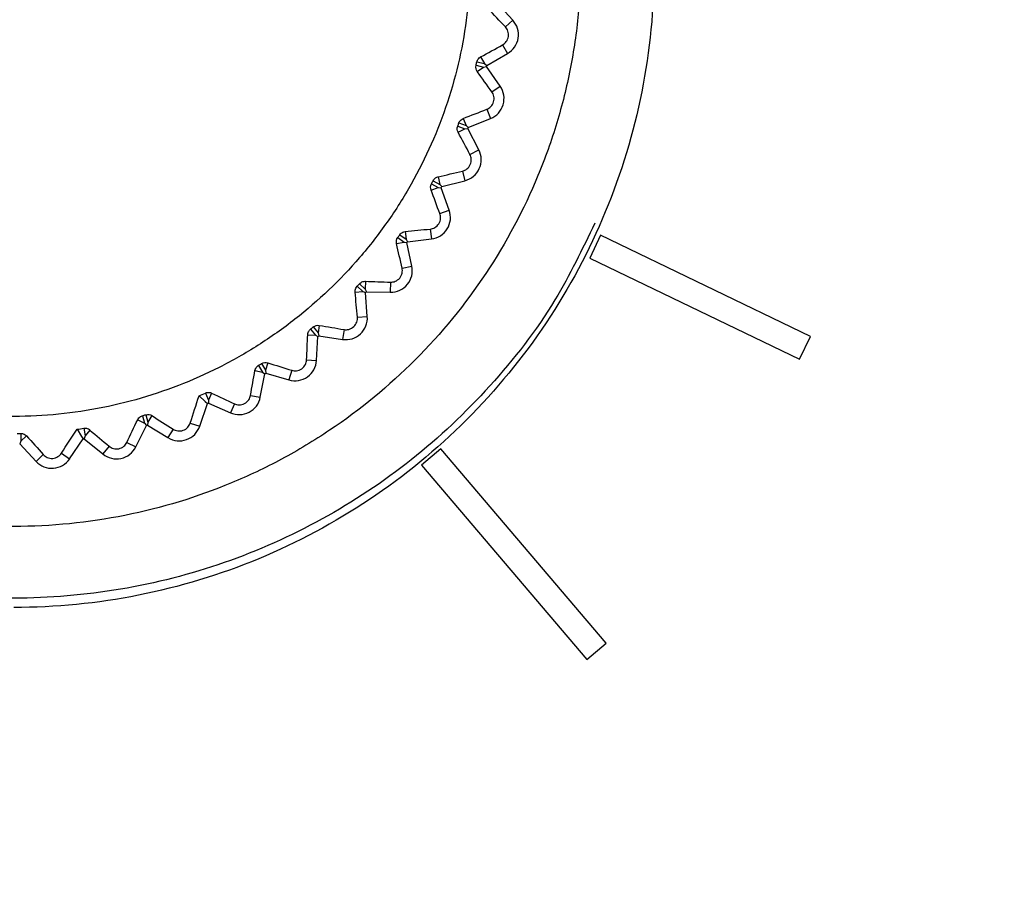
# Model space of a CAD drawing. Header units: millimetres. Extents: x 15358 to 16483, y 10132 to 11382.
# Tile 101 of 166: x 15964 to 15984, y 10789 to 10806. Entities that reach past the tile are written whole.
import ezdxf

# ---------------------------------------------------------------- set-up
doc = ezdxf.new("R2010")
doc.units = ezdxf.units.MM

msp = doc.modelspace()

# ---------------------------------------------------------------- linework, layer by layer
at = {"color": 7, "linetype": 'Continuous', "lineweight": 25}
for p, q in [((15973.887, 10805.814), (15973.566, 10806.165)), ((15973.742, 10805.681), (15973.887, 10805.814)), ((15973.686, 10805.326), (15973.784, 10805.154)), ((15973.37, 10804.919), (15973.784, 10805.154)), ((15973.159, 10804.92), (15973.309, 10804.885)), ((15973.174, 10804.987), (15973.324, 10804.953)), ((15973.249, 10805.086), (15973.324, 10804.953)), ((15973.324, 10804.953), (15973.37, 10804.919)), ((15973.183, 10804.798), (15973.309, 10804.885)), ((15973.309, 10804.885), (15973.365, 10804.896)), ((15973.637, 10804.506), (15973.365, 10804.896)), ((15973.475, 10804.393), (15973.637, 10804.506)), ((15973.372, 10804.049), (15973.446, 10803.866)), ((15972.819, 10803.781), (15972.964, 10803.728)), ((15972.907, 10803.869), (15972.964, 10803.728)), ((15973.005, 10803.688), (15973.446, 10803.866)), ((15972.796, 10803.717), (15972.94, 10803.663)), ((15972.804, 10803.593), (15972.94, 10803.663)), ((15972.94, 10803.663), (15972.997, 10803.666)), ((15972.964, 10803.728), (15973.005, 10803.688)), ((15973.214, 10803.243), (15972.997, 10803.666)), ((15973.038, 10803.153), (15973.214, 10803.243)), ((15972.891, 10802.825), (15972.939, 10802.634)), ((15972.275, 10802.573), (15972.411, 10802.5)), ((15972.307, 10802.633), (15972.443, 10802.561)), ((15972.406, 10802.709), (15972.443, 10802.561)), ((15972.443, 10802.561), (15972.479, 10802.516)), ((15972.479, 10802.516), (15972.939, 10802.634)), ((15972.267, 10802.449), (15972.411, 10802.5)), ((15972.411, 10802.5), (15972.468, 10802.495)), ((15972.627, 10802.047), (15972.468, 10802.495)), ((15972.441, 10801.981), (15972.627, 10802.047)), ((15971.754, 10801.626), (15971.772, 10801.474)), ((15972.25, 10801.676), (15972.273, 10801.48)), ((15971.582, 10801.387), (15971.731, 10801.418)), ((15971.607, 10801.508), (15971.731, 10801.418)), ((15971.647, 10801.564), (15971.772, 10801.474)), ((15971.731, 10801.418), (15971.788, 10801.406)), ((15971.772, 10801.474), (15971.801, 10801.425)), ((15971.885, 10800.941), (15971.788, 10801.406)), ((15971.801, 10801.425), (15972.273, 10801.48)), ((15975.63, 10801.551), (15975.413, 10801.1)), ((15979.793, 10799.546), (15975.63, 10801.551)), ((15975.413, 10801.1), (15979.576, 10799.096)), ((15975.413, 10801.1), (15975.413, 10801.1)), ((15975.413, 10801.1), (15979.576, 10799.096)), ((15971.692, 10800.9), (15971.885, 10800.941)), ((15970.964, 10800.64), (15970.962, 10800.487)), ((15971.463, 10800.623), (15971.459, 10800.426)), ((15970.762, 10800.425), (15970.914, 10800.436)), ((15970.803, 10800.542), (15970.914, 10800.436)), ((15970.85, 10800.592), (15970.962, 10800.487)), ((15970.914, 10800.436), (15970.968, 10800.417)), ((15970.962, 10800.487), (15970.984, 10800.434)), ((15971.003, 10799.943), (15970.968, 10800.417)), ((15970.984, 10800.434), (15971.459, 10800.426)), ((15970.806, 10799.928), (15971.003, 10799.943)), ((15969.877, 10799.692), (15969.973, 10799.572)), ((15969.93, 10799.735), (15970.027, 10799.616)), ((15970.05, 10799.767), (15970.027, 10799.616)), ((15970.542, 10799.684), (15970.512, 10799.489)), ((15969.821, 10799.582), (15969.973, 10799.572)), ((15969.973, 10799.572), (15970.024, 10799.546)), ((15969.995, 10799.071), (15970.024, 10799.546)), ((15970.027, 10799.616), (15970.042, 10799.561)), ((15970.042, 10799.561), (15970.512, 10799.489)), ((15979.576, 10799.096), (15979.793, 10799.546)), ((15979.576, 10799.096), (15979.793, 10799.546)), ((15979.793, 10799.546), (15979.793, 10799.546)), ((15969.799, 10799.083), (15969.995, 10799.071)), ((15979.576, 10799.096), (15979.576, 10799.096)), ((15968.775, 10798.871), (15968.925, 10798.842)), ((15968.846, 10798.973), (15968.925, 10798.842)), ((15968.904, 10799.009), (15968.985, 10798.878)), ((15969.028, 10799.024), (15968.985, 10798.878)), ((15968.985, 10798.878), (15968.992, 10798.821)), ((15969.504, 10798.876), (15969.449, 10798.687)), ((15968.881, 10798.342), (15968.972, 10798.809)), ((15968.925, 10798.842), (15968.972, 10798.809)), ((15968.992, 10798.821), (15969.449, 10798.687)), ((15967.791, 10798.425), (15967.853, 10798.285)), ((15967.915, 10798.424), (15967.853, 10798.285)), ((15967.853, 10798.285), (15967.853, 10798.227)), ((15968.687, 10798.38), (15968.881, 10798.342)), ((15967.679, 10797.768), (15967.832, 10798.218)), ((15967.853, 10798.227), (15968.288, 10798.034)), ((15968.368, 10798.214), (15968.288, 10798.034)), ((15966.449, 10797.897), (15966.586, 10797.829)), ((15966.544, 10797.977), (15966.586, 10797.829)), ((15966.61, 10797.996), (15966.653, 10797.848)), ((15966.733, 10797.978), (15966.653, 10797.848)), ((15965.382, 10797.727), (15965.405, 10797.575)), ((15965.502, 10797.693), (15965.405, 10797.575)), ((15966.411, 10797.359), (15966.623, 10797.785)), ((15966.586, 10797.829), (15966.623, 10797.785)), ((15966.653, 10797.848), (15966.645, 10797.791)), ((15966.645, 10797.791), (15967.05, 10797.542)), ((15967.153, 10797.709), (15967.05, 10797.542)), ((15967.492, 10797.831), (15967.679, 10797.768)), ((15964.13, 10797.625), (15964.132, 10797.471)), ((15964.243, 10797.575), (15964.132, 10797.471)), ((15965.1, 10797.123), (15965.367, 10797.516)), ((15965.405, 10797.575), (15965.39, 10797.52)), ((15965.39, 10797.52), (15965.758, 10797.219)), ((15964.132, 10797.471), (15964.109, 10797.418)), ((15964.109, 10797.418), (15964.434, 10797.071)), ((15965.882, 10797.371), (15965.758, 10797.219)), ((15966.235, 10797.447), (15966.411, 10797.359)), ((15972.461, 10797.322), (15972.08, 10796.998)), ((15975.737, 10793.471), (15972.461, 10797.322)), ((15964.578, 10797.205), (15964.434, 10797.071)), ((15964.937, 10797.233), (15965.1, 10797.123)), ((15972.08, 10796.998), (15975.356, 10793.147)), ((15972.08, 10796.998), (15975.356, 10793.147)), ((15972.08, 10796.998), (15972.08, 10796.998)), ((15975.356, 10793.147), (15975.737, 10793.471)), ((15975.356, 10793.147), (15975.737, 10793.471)), ((15975.737, 10793.471), (15975.737, 10793.471)), ((15975.356, 10793.147), (15975.356, 10793.147))]:
    msp.add_line(p, q, dxfattribs=at)
at = {"color": 7, "linetype": 'Continuous', "lineweight": 25, "flags": 128}
for points in [[(15967.666, 10798.371), (15967.79, 10798.257), (15967.832, 10798.218)], [(15965.247, 10797.708), (15965.336, 10797.565), (15965.367, 10797.516)]]:
    msp.add_lwpolyline(points, dxfattribs=at)
at = {"color": 7, "linetype": 'Continuous', "lineweight": 25}
for centre, radius, start, end in [((15973.572, 10805.526), 0.428, 299.6425, 42.4851), ((15963.991, 10807.032), 9.615, 347.1649, 347.3032), ((15973.286, 10804.262), 0.428, 291.983, 34.8256), ((15963.991, 10807.032), 9.615, 339.5053, 339.6436), ((15972.834, 10803.048), 0.428, 284.3234, 27.166), ((15963.991, 10807.032), 9.615, 331.8457, 331.9841), ((15972.224, 10801.905), 0.428, 276.6638, 19.5064), ((15963.991, 10807.032), 9.615, 324.1861, 324.3245), ((15971.467, 10800.853), 0.428, 269.0042, 11.8468), ((15963.991, 10807.032), 9.615, 316.5266, 316.6649), ((15970.576, 10799.912), 0.428, 261.3447, 4.1873), ((15963.991, 10807.032), 9.615, 308.867, 309.0054), ((15969.569, 10799.097), 0.428, 253.6851, 356.5277), ((15963.991, 10807.032), 9.615, 301.2074, 301.3458), ((15968.461, 10798.425), 0.428, 246.0255, 348.8681), ((15963.991, 10807.032), 9.615, 293.5478, 293.6862), ((15963.991, 10807.032), 9.615, 285.8883, 286.0266), ((15967.274, 10797.906), 0.428, 238.3659, 341.2085), ((15963.991, 10807.032), 9.615, 278.2287, 278.3671), ((15966.028, 10797.549), 0.428, 230.7064, 333.549), ((15964.746, 10797.362), 0.428, 223.0468, 325.8894)]:
    msp.add_arc(centre, radius, start, end, dxfattribs=at)
for points, knots in [([(15935.346, 10743.344), (15935.231, 10743.417), (15935.038, 10743.54), (15934.651, 10743.779), (15934.181, 10744.338), (15933.962, 10745.252), (15933.961, 10745.994), (15933.939, 10746.872), (15933.923, 10747.696), (15933.906, 10748.518), (15933.897, 10748.896), (15933.893, 10749.282), (15933.879, 10750.244), (15933.672, 10765.386), (15933.47, 10781.174), (15933.352, 10796.86), (15933.249, 10812.135), (15933.233, 10827.924), (15933.281, 10842.824), (15933.281, 10844.656), (15933.317, 10845.265), (15933.41, 10846.105), (15934.032, 10847.59), (15935.192, 10848.533), (15936.398, 10848.95), (15937.072, 10849.118), (15937.754, 10849.215), (15938.29, 10849.26), (15939.944, 10849.413), (15942.884, 10849.674), (15956.091, 10850.783), (15969.974, 10851.663), (15991.244, 10852.537), (16003.719, 10852.816), (16020.279, 10852.869), (16047.33, 10852.576), (16072.643, 10851.156), (16092.212, 10849.416), (16093.325, 10849.315), (16094.028, 10849.249), (16094.502, 10849.208), (16095.069, 10849.131), (16095.692, 10848.987), (16096.576, 10848.717), (16097.861, 10847.942), (16098.664, 10846.561), (16098.844, 10845.376), (16098.898, 10844.778), (16098.894, 10843.806), (16098.952, 10828.746), (16098.939, 10812.966), (16098.827, 10796.551), (16098.712, 10781.238), (16098.523, 10766.419), (16098.335, 10752.608)], [0, 0, 0, 0, 0.0014648, 0.0024414, 0.0048828, 0.0078125, 0.0097656, 0.0107422, 0.0146484, 0.0161133, 0.0170898, 0.0175781, 0.019043, 0.0244141, 0.1328125, 0.1399211, 0.1484375, 0.2539062, 0.265625, 0.2675781, 0.2685547, 0.2705078, 0.2744141, 0.28125, 0.2822266, 0.2851562, 0.2871094, 0.2880859, 0.2895508, 0.3007812, 0.3125, 0.3984375, 0.4140625, 0.484375, 0.4988178, 0.546875, 0.7011719, 0.7050781, 0.7089844, 0.7104492, 0.7109375, 0.7128906, 0.715332, 0.7163086, 0.7207031, 0.7275391, 0.7285156, 0.7304688, 0.7324219, 0.7363281, 0.8515625, 0.8588534, 0.8671875, 0.9733664, 0.9733664, 0.9733664, 0.9733664]), ([(15963.991, 10819.572), (15964.822, 10819.572), (15965.653, 10819.49), (15967.283, 10819.166), (15968.082, 10818.924), (15969.618, 10818.288), (15970.354, 10817.894), (15971.737, 10816.97), (15972.382, 10816.441), (15973.557, 10815.265), (15974.087, 10814.62), (15975.011, 10813.238), (15975.404, 10812.501), (15976.041, 10810.965), (15976.283, 10810.166), (15976.607, 10808.536), (15976.689, 10807.705), (15976.689, 10806.043), (15976.607, 10805.212), (15976.283, 10803.581), (15976.041, 10802.782), (15975.404, 10801.246), (15975.011, 10800.51), (15974.087, 10799.128), (15973.557, 10798.482), (15972.382, 10797.307), (15971.737, 10796.777), (15970.354, 10795.854), (15969.618, 10795.46), (15968.082, 10794.824), (15967.283, 10794.581), (15965.653, 10794.257), (15964.822, 10794.175), (15963.991, 10794.175)], [3.141593, 3.141593, 3.141593, 3.141593, 3.337942, 3.337942, 3.534292, 3.534292, 3.730641, 3.730641, 3.926991, 3.926991, 4.12334, 4.12334, 4.31969, 4.31969, 4.516039, 4.516039, 4.712389, 4.712389, 4.908739, 4.908739, 5.105088, 5.105088, 5.301438, 5.301438, 5.497787, 5.497787, 5.694137, 5.694137, 5.890486, 5.890486, 6.086836, 6.086836, 6.283185, 6.283185, 6.283185, 6.283185]), ([(15963.991, 10795.782), (15964.734, 10795.782), (15965.469, 10795.855), (15966.925, 10796.146), (15967.631, 10796.362), (15968.646, 10796.784), (15968.977, 10796.941), (15969.627, 10797.289), (15969.947, 10797.482), (15970.868, 10798.098), (15971.433, 10798.564), (15972.471, 10799.604), (15972.946, 10800.184), (15973.76, 10801.406), (15974.105, 10802.053), (15974.529, 10803.076), (15974.654, 10803.428), (15974.867, 10804.133), (15974.956, 10804.49), (15975.098, 10805.208), (15975.151, 10805.571), (15975.223, 10806.303), (15975.241, 10806.673), (15975.24, 10807.785), (15975.166, 10808.516), (15974.951, 10809.594), (15974.862, 10809.951), (15974.647, 10810.658), (15974.521, 10811.009), (15974.097, 10812.029), (15973.751, 10812.675), (15973.137, 10813.592), (15972.916, 10813.891), (15972.445, 10814.463), (15972.198, 10814.735), (15971.419, 10815.513), (15970.852, 10815.978), (15969.928, 10816.595), (15969.609, 10816.786), (15968.96, 10817.132), (15968.628, 10817.289), (15967.951, 10817.569), (15967.605, 10817.692), (15966.9, 10817.906), (15966.538, 10817.996), (15965.451, 10818.212), (15964.721, 10818.283), (15963.252, 10818.282), (15962.507, 10818.208), (15961.065, 10817.92), (15960.364, 10817.707), (15959.342, 10817.283), (15959.004, 10817.124), (15958.354, 10816.775), (15958.039, 10816.586), (15957.125, 10815.975), (15956.556, 10815.508), (15955.506, 10814.457), (15955.042, 10813.889), (15954.431, 10812.975), (15954.242, 10812.659), (15953.894, 10812.008), (15953.735, 10811.67), (15953.312, 10810.649), (15953.1, 10809.948), (15952.885, 10808.866), (15952.83, 10808.498), (15952.758, 10807.761), (15952.74, 10807.393), (15952.741, 10806.293), (15952.812, 10805.563), (15953.029, 10804.474), (15953.12, 10804.113), (15953.334, 10803.409), (15953.581, 10802.718), (15953.895, 10802.055), (15954.242, 10801.406), (15954.433, 10801.086), (15955.05, 10800.164), (15955.516, 10799.597), (15956.294, 10798.819), (15956.567, 10798.571), (15957.14, 10798.101), (15957.438, 10797.88), (15958.355, 10797.268), (15959.002, 10796.922), (15960.023, 10796.499), (15960.375, 10796.373), (15961.081, 10796.159), (15961.438, 10796.07), (15962.516, 10795.855), (15963.247, 10795.782), (15963.991, 10795.782)], [0, 0, 0, 0, 0.03125, 0.03125, 0.0625, 0.0625, 0.078125, 0.078125, 0.09375, 0.09375, 0.125, 0.125, 0.15625, 0.15625, 0.1875, 0.1875, 0.203125, 0.203125, 0.21875, 0.21875, 0.234375, 0.234375, 0.25, 0.25, 0.28125, 0.28125, 0.296875, 0.296875, 0.3125, 0.3125, 0.34375, 0.34375, 0.359375, 0.359375, 0.375, 0.375, 0.40625, 0.40625, 0.421875, 0.421875, 0.4375, 0.4375, 0.453125, 0.453125, 0.46875, 0.46875, 0.5, 0.5, 0.53125, 0.53125, 0.5625, 0.5625, 0.578125, 0.578125, 0.59375, 0.59375, 0.625, 0.625, 0.65625, 0.65625, 0.671875, 0.671875, 0.6875, 0.6875, 0.71875, 0.71875, 0.734375, 0.734375, 0.75, 0.75, 0.78125, 0.78125, 0.796875, 0.796875, 0.8125, 0.828125, 0.828125, 0.84375, 0.84375, 0.875, 0.875, 0.890625, 0.890625, 0.90625, 0.90625, 0.9375, 0.9375, 0.953125, 0.953125, 0.96875, 0.96875, 1, 1, 1, 1]), ([(15963.306, 10816.063), (15962.709, 10816.018), (15962.125, 10815.915), (15960.983, 10815.597), (15960.421, 10815.379), (15959.365, 10814.844), (15958.866, 10814.528), (15958.164, 10813.978), (15957.937, 10813.781), (15957.507, 10813.37), (15957.304, 10813.156), (15956.727, 10812.484), (15956.385, 10811.999), (15955.797, 10810.957), (15955.559, 10810.416), (15955.282, 10809.575), (15955.204, 10809.289), (15955.074, 10808.708), (15955.023, 10808.412), (15954.915, 10807.528), (15954.902, 10806.938), (15954.968, 10806.052), (15955.005, 10805.755), (15955.108, 10805.167), (15955.173, 10804.878), (15955.411, 10804.024), (15955.624, 10803.472), (15956.027, 10802.674), (15956.175, 10802.413), (15956.493, 10801.913), (15956.834, 10801.43), (15957.221, 10800.983), (15957.63, 10800.554), (15957.848, 10800.347), (15958.525, 10799.765), (15959.009, 10799.425), (15960.039, 10798.844), (15960.591, 10798.6), (15961.716, 10798.23), (15962.292, 10798.102), (15963.177, 10797.993), (15963.476, 10797.972), (15964.071, 10797.958), (15964.367, 10797.966), (15965.25, 10798.032), (15965.833, 10798.134), (15966.986, 10798.454), (15967.538, 10798.668), (15968.329, 10799.067), (15968.586, 10799.213), (15969.089, 10799.532), (15969.334, 10799.706), (15970.036, 10800.254), (15970.463, 10800.662), (15971.043, 10801.335), (15971.226, 10801.571), (15971.57, 10802.059), (15971.728, 10802.31), (15972.165, 10803.082), (15972.404, 10803.622), (15972.684, 10804.471), (15972.764, 10804.761), (15972.893, 10805.339), (15972.994, 10805.922), (15973.037, 10806.511), (15973.052, 10807.104), (15973.044, 10807.404), (15972.978, 10808.295), (15972.876, 10808.877), (15972.639, 10809.732), (15972.546, 10810.014), (15972.331, 10810.571), (15972.21, 10810.844), (15971.81, 10811.637), (15971.494, 10812.136), (15970.946, 10812.838), (15970.75, 10813.065), (15970.339, 10813.496), (15970.124, 10813.7), (15969.453, 10814.278), (15968.97, 10814.619), (15967.928, 10815.209), (15967.386, 10815.448), (15966.545, 10815.725), (15966.26, 10815.804), (15965.68, 10815.934), (15965.384, 10815.985), (15964.497, 10816.094), (15963.903, 10816.108), (15963.306, 10816.063)], [0, 0, 0, 0, 0.03125, 0.03125, 0.0625, 0.0625, 0.09375, 0.09375, 0.109375, 0.109375, 0.125, 0.125, 0.15625, 0.15625, 0.1875, 0.1875, 0.203125, 0.203125, 0.21875, 0.21875, 0.25, 0.25, 0.265625, 0.265625, 0.28125, 0.28125, 0.3125, 0.3125, 0.328125, 0.328125, 0.34375, 0.359375, 0.359375, 0.375, 0.375, 0.40625, 0.40625, 0.4375, 0.4375, 0.46875, 0.46875, 0.484375, 0.484375, 0.5, 0.5, 0.53125, 0.53125, 0.5625, 0.5625, 0.578125, 0.578125, 0.59375, 0.59375, 0.625, 0.625, 0.640625, 0.640625, 0.65625, 0.65625, 0.6875, 0.6875, 0.703125, 0.703125, 0.71875, 0.734375, 0.734375, 0.75, 0.75, 0.78125, 0.78125, 0.796875, 0.796875, 0.8125, 0.8125, 0.84375, 0.84375, 0.859375, 0.859375, 0.875, 0.875, 0.90625, 0.90625, 0.9375, 0.9375, 0.953125, 0.953125, 0.96875, 0.96875, 1, 1, 1, 1]), ([(15973.686, 10805.326), (15973.712, 10805.34), (15973.738, 10805.361), (15973.78, 10805.417), (15973.795, 10805.452), (15973.807, 10805.527), (15973.803, 10805.566), (15973.781, 10805.631), (15973.763, 10805.659), (15973.742, 10805.681)], [0, 0, 0, 0, 0.25, 0.25, 0.5, 0.5, 0.75, 0.75, 1, 1, 1, 1]), ([(15973.174, 10804.987), (15973.177, 10804.998), (15973.181, 10805.01), (15973.186, 10805.021), (15973.192, 10805.032), (15973.199, 10805.043), (15973.207, 10805.052), (15973.218, 10805.065), (15973.23, 10805.075), (15973.243, 10805.083), (15973.245, 10805.084), (15973.247, 10805.085), (15973.249, 10805.086)], [0.0000035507, 0.0000035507, 0.0000035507, 0.0000035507, 0.0000399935, 0.0000399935, 0.0000399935, 0.0000796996, 0.0000796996, 0.0000796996, 0.0001344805, 0.0001344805, 0.0001344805, 0.0001425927, 0.0001425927, 0.0001425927, 0.0001425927]), ([(15973.372, 10804.049), (15973.4, 10804.06), (15973.428, 10804.077), (15973.477, 10804.126), (15973.497, 10804.16), (15973.519, 10804.232), (15973.52, 10804.271), (15973.506, 10804.339), (15973.493, 10804.369), (15973.475, 10804.393)], [0, 0, 0, 0, 0.25, 0.25, 0.5, 0.5, 0.75, 0.75, 1, 1, 1, 1]), ([(15972.819, 10803.781), (15972.824, 10803.793), (15972.83, 10803.804), (15972.836, 10803.814), (15972.844, 10803.825), (15972.852, 10803.834), (15972.861, 10803.842), (15972.874, 10803.853), (15972.888, 10803.861), (15972.902, 10803.867), (15972.903, 10803.868), (15972.905, 10803.869), (15972.907, 10803.869)], [0.0000026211, 0.0000026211, 0.0000026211, 0.0000026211, 0.0000400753, 0.0000400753, 0.0000400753, 0.0000798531, 0.0000798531, 0.0000798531, 0.0001350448, 0.0001350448, 0.0001350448, 0.0001417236, 0.0001417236, 0.0001417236, 0.0001417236]), ([(15972.891, 10802.825), (15972.92, 10802.832), (15972.95, 10802.845), (15973.005, 10802.888), (15973.029, 10802.918), (15973.061, 10802.987), (15973.067, 10803.025), (15973.063, 10803.095), (15973.053, 10803.126), (15973.038, 10803.153)], [0, 0, 0, 0, 0.25, 0.25, 0.5, 0.5, 0.75, 0.75, 1, 1, 1, 1]), ([(15972.307, 10802.633), (15972.313, 10802.644), (15972.321, 10802.655), (15972.329, 10802.664), (15972.338, 10802.674), (15972.348, 10802.682), (15972.358, 10802.689), (15972.372, 10802.698), (15972.387, 10802.704), (15972.401, 10802.708), (15972.403, 10802.708), (15972.404, 10802.709), (15972.406, 10802.709)], [0.000001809, 0.000001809, 0.000001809, 0.000001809, 0.0000401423, 0.0000401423, 0.0000401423, 0.0000799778, 0.0000799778, 0.0000799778, 0.0001355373, 0.0001355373, 0.0001355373, 0.000140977, 0.000140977, 0.000140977, 0.000140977]), ([(15975.513, 10801.792), (15975.266, 10801.276), (15974.711, 10800.116), (15973.471, 10798.532), (15971.918, 10797.058), (15970.132, 10795.879), (15968.185, 10795.008), (15966.117, 10794.481), (15963.789, 10794.282), (15961.452, 10794.535), (15959.211, 10795.231), (15957.292, 10796.198), (15955.564, 10797.479), (15954.082, 10799.031), (15952.964, 10800.621), (15952.492, 10801.743), (15952.297, 10802.205)], [0, 0, 0, 0, 0.058176, 0.130882, 0.203588, 0.275795, 0.348003, 0.420209, 0.492416, 0.585225, 0.657945, 0.730666, 0.803393, 0.87612, 0.948887, 1, 1, 1, 1]), ([(15972.25, 10801.676), (15972.28, 10801.679), (15972.312, 10801.688), (15972.372, 10801.723), (15972.401, 10801.75), (15972.441, 10801.814), (15972.452, 10801.851), (15972.457, 10801.921), (15972.451, 10801.953), (15972.441, 10801.981)], [0, 0, 0, 0, 0.25, 0.25, 0.5, 0.5, 0.75, 0.75, 1, 1, 1, 1]), ([(15971.647, 10801.564), (15971.654, 10801.574), (15971.663, 10801.584), (15971.673, 10801.592), (15971.683, 10801.6), (15971.694, 10801.607), (15971.705, 10801.612), (15971.72, 10801.62), (15971.736, 10801.624), (15971.751, 10801.626), (15971.752, 10801.626), (15971.753, 10801.626), (15971.754, 10801.626)], [0.0000010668, 0.0000010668, 0.0000010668, 0.0000010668, 0.000040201, 0.000040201, 0.000040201, 0.0000800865, 0.0000800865, 0.0000800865, 0.0001359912, 0.0001359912, 0.0001359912, 0.0001403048, 0.0001403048, 0.0001403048, 0.0001403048]), ([(15971.463, 10800.623), (15971.493, 10800.622), (15971.525, 10800.627), (15971.59, 10800.653), (15971.621, 10800.676), (15971.67, 10800.734), (15971.686, 10800.77), (15971.7, 10800.838), (15971.699, 10800.871), (15971.692, 10800.9)], [0, 0, 0, 0, 0.25, 0.25, 0.5, 0.5, 0.75, 0.75, 1, 1, 1, 1]), ([(15970.85, 10800.592), (15970.859, 10800.602), (15970.869, 10800.61), (15970.88, 10800.617), (15970.891, 10800.624), (15970.903, 10800.629), (15970.914, 10800.633), (15970.93, 10800.638), (15970.947, 10800.64), (15970.962, 10800.64), (15970.963, 10800.64), (15970.964, 10800.64), (15970.964, 10800.64)], [0.0000003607, 0.0000003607, 0.0000003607, 0.0000003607, 0.0000402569, 0.0000402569, 0.0000402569, 0.0000801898, 0.0000801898, 0.0000801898, 0.0001364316, 0.0001364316, 0.0001364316, 0.0001396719, 0.0001396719, 0.0001396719, 0.0001396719]), ([(15970.762, 10800.425), (15970.76, 10800.438), (15970.761, 10800.452), (15970.764, 10800.467), (15970.766, 10800.479), (15970.77, 10800.492), (15970.777, 10800.505), (15970.783, 10800.518), (15970.791, 10800.53), (15970.801, 10800.541), (15970.802, 10800.542), (15970.802, 10800.542), (15970.803, 10800.542)], [0.0000095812, 0.0000095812, 0.0000095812, 0.0000095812, 0.0000588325, 0.0000588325, 0.0000588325, 0.0001028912, 0.0001028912, 0.0001028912, 0.0001474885, 0.0001474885, 0.0001474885, 0.0001490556, 0.0001490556, 0.0001490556, 0.0001490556]), ([(15970.542, 10799.684), (15970.571, 10799.679), (15970.604, 10799.679), (15970.671, 10799.697), (15970.706, 10799.715), (15970.762, 10799.767), (15970.783, 10799.8), (15970.806, 10799.866), (15970.809, 10799.898), (15970.806, 10799.928)], [0, 0, 0, 0, 0.25, 0.25, 0.5, 0.5, 0.75, 0.75, 1, 1, 1, 1]), ([(15969.821, 10799.582), (15969.821, 10799.595), (15969.824, 10799.609), (15969.829, 10799.624), (15969.833, 10799.636), (15969.839, 10799.648), (15969.847, 10799.66), (15969.853, 10799.67), (15969.862, 10799.679), (15969.871, 10799.688), (15969.873, 10799.689), (15969.875, 10799.691), (15969.877, 10799.692)], [0.0000072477, 0.0000072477, 0.0000072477, 0.0000072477, 0.0000581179, 0.0000581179, 0.0000581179, 0.0001018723, 0.0001018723, 0.0001018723, 0.0001391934, 0.0001391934, 0.0001391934, 0.0001465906, 0.0001465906, 0.0001465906, 0.0001465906]), ([(15969.93, 10799.735), (15969.948, 10799.75), (15969.97, 10799.76), (15970.011, 10799.77), (15970.032, 10799.77), (15970.05, 10799.767)], [0, 0, 0, 0, 0.5, 0.5, 1, 1, 1, 1]), ([(15969.504, 10798.876), (15969.533, 10798.867), (15969.565, 10798.864), (15969.634, 10798.872), (15969.67, 10798.885), (15969.733, 10798.929), (15969.758, 10798.959), (15969.79, 10799.021), (15969.797, 10799.053), (15969.799, 10799.083)], [0, 0, 0, 0, 0.25, 0.25, 0.5, 0.5, 0.75, 0.75, 1, 1, 1, 1]), ([(15968.775, 10798.871), (15968.778, 10798.885), (15968.782, 10798.899), (15968.789, 10798.913), (15968.795, 10798.924), (15968.803, 10798.935), (15968.812, 10798.946), (15968.82, 10798.955), (15968.83, 10798.963), (15968.84, 10798.97), (15968.842, 10798.971), (15968.844, 10798.972), (15968.846, 10798.973)], [0.000005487, 0.000005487, 0.000005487, 0.000005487, 0.0000575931, 0.0000575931, 0.0000575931, 0.0001011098, 0.0001011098, 0.0001011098, 0.0001382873, 0.0001382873, 0.0001382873, 0.0001449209, 0.0001449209, 0.0001449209, 0.0001449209]), ([(15967.791, 10798.425), (15967.798, 10798.428), (15967.805, 10798.431), (15967.811, 10798.433), (15967.823, 10798.436), (15967.836, 10798.438), (15967.848, 10798.438), (15967.863, 10798.439), (15967.878, 10798.437), (15967.891, 10798.433), (15967.9, 10798.431), (15967.908, 10798.428), (15967.915, 10798.424)], [0.0000166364, 0.0000166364, 0.0000166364, 0.0000166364, 0.0000381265, 0.0000381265, 0.0000381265, 0.0000760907, 0.0000760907, 0.0000760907, 0.0001252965, 0.0001252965, 0.0001252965, 0.0001563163, 0.0001563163, 0.0001563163, 0.0001563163]), ([(15968.368, 10798.214), (15968.395, 10798.201), (15968.427, 10798.193), (15968.496, 10798.193), (15968.535, 10798.201), (15968.602, 10798.236), (15968.631, 10798.263), (15968.67, 10798.32), (15968.682, 10798.351), (15968.687, 10798.38)], [0, 0, 0, 0, 0.25, 0.25, 0.5, 0.5, 0.75, 0.75, 1, 1, 1, 1]), ([(15966.449, 10797.897), (15966.456, 10797.91), (15966.464, 10797.923), (15966.475, 10797.934), (15966.484, 10797.944), (15966.494, 10797.953), (15966.506, 10797.96), (15966.516, 10797.966), (15966.527, 10797.972), (15966.539, 10797.975), (15966.541, 10797.976), (15966.543, 10797.976), (15966.544, 10797.977)], [0.0000028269, 0.0000028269, 0.0000028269, 0.0000028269, 0.0000568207, 0.0000568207, 0.0000568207, 0.0000999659, 0.0000999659, 0.0000999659, 0.0001368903, 0.0001368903, 0.0001368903, 0.0001424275, 0.0001424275, 0.0001424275, 0.0001424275]), ([(15965.382, 10797.727), (15965.393, 10797.729), (15965.403, 10797.729), (15965.413, 10797.729), (15965.426, 10797.728), (15965.438, 10797.725), (15965.45, 10797.722), (15965.465, 10797.717), (15965.479, 10797.71), (15965.491, 10797.702), (15965.495, 10797.699), (15965.498, 10797.696), (15965.502, 10797.693)], [0.0000077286, 0.0000077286, 0.0000077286, 0.0000077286, 0.0000389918, 0.0000389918, 0.0000389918, 0.0000777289, 0.0000777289, 0.0000777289, 0.0001305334, 0.0001305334, 0.0001305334, 0.0001474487, 0.0001474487, 0.0001474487, 0.0001474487]), ([(15967.153, 10797.709), (15967.179, 10797.693), (15967.209, 10797.681), (15967.278, 10797.671), (15967.317, 10797.674), (15967.389, 10797.7), (15967.421, 10797.722), (15967.467, 10797.774), (15967.483, 10797.803), (15967.492, 10797.831)], [0, 0, 0, 0, 0.25, 0.25, 0.5, 0.5, 0.75, 0.75, 1, 1, 1, 1]), ([(15964.13, 10797.625), (15964.141, 10797.625), (15964.152, 10797.624), (15964.163, 10797.622), (15964.175, 10797.619), (15964.187, 10797.615), (15964.198, 10797.61), (15964.212, 10797.602), (15964.225, 10797.593), (15964.236, 10797.583), (15964.238, 10797.581), (15964.241, 10797.578), (15964.243, 10797.575)], [0.0000058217, 0.0000058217, 0.0000058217, 0.0000058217, 0.0000391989, 0.0000391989, 0.0000391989, 0.0000781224, 0.0000781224, 0.0000781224, 0.000131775, 0.000131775, 0.000131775, 0.0001455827, 0.0001455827, 0.0001455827, 0.0001455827]), ([(15965.882, 10797.371), (15965.905, 10797.352), (15965.934, 10797.335), (15966.001, 10797.316), (15966.04, 10797.314), (15966.114, 10797.33), (15966.149, 10797.348), (15966.202, 10797.393), (15966.222, 10797.42), (15966.235, 10797.447)], [0, 0, 0, 0, 0.25, 0.25, 0.5, 0.5, 0.75, 0.75, 1, 1, 1, 1]), ([(15964.578, 10797.205), (15964.598, 10797.183), (15964.624, 10797.163), (15964.688, 10797.135), (15964.726, 10797.128), (15964.802, 10797.134), (15964.839, 10797.147), (15964.898, 10797.184), (15964.921, 10797.208), (15964.937, 10797.233)], [0, 0, 0, 0, 0.25, 0.25, 0.5, 0.5, 0.75, 0.75, 1, 1, 1, 1])]:
    msp.add_open_spline(points, degree=3, knots=knots, dxfattribs=at)
for points in [[(15973.742, 10805.681), (15973.628, 10805.801), (15973.514, 10805.922), (15973.399, 10806.043)], [(15973.249, 10805.086), (15973.395, 10805.166), (15973.541, 10805.246), (15973.686, 10805.326)], [(15973.183, 10804.798), (15973.162, 10804.828), (15973.148, 10804.874), (15973.159, 10804.92)], [(15973.159, 10804.92), (15973.164, 10804.942), (15973.169, 10804.964), (15973.174, 10804.987)], [(15973.475, 10804.393), (15973.378, 10804.528), (15973.281, 10804.662), (15973.183, 10804.798)], [(15972.907, 10803.869), (15973.062, 10803.929), (15973.218, 10803.989), (15973.372, 10804.049)], [(15972.796, 10803.717), (15972.804, 10803.738), (15972.812, 10803.759), (15972.819, 10803.781)], [(15972.804, 10803.593), (15972.786, 10803.626), (15972.779, 10803.673), (15972.796, 10803.717)], [(15973.038, 10803.153), (15972.961, 10803.299), (15972.882, 10803.445), (15972.804, 10803.593)], [(15972.406, 10802.709), (15972.568, 10802.748), (15972.73, 10802.786), (15972.891, 10802.825)], [(15972.267, 10802.449), (15972.253, 10802.484), (15972.253, 10802.532), (15972.275, 10802.573)], [(15972.275, 10802.573), (15972.286, 10802.593), (15972.297, 10802.613), (15972.307, 10802.633)], [(15972.441, 10801.981), (15972.383, 10802.136), (15972.325, 10802.292), (15972.267, 10802.449)], [(15971.754, 10801.626), (15971.92, 10801.643), (15972.086, 10801.659), (15972.25, 10801.676)], [(15971.582, 10801.387), (15971.574, 10801.423), (15971.579, 10801.471), (15971.607, 10801.508)], [(15971.692, 10800.9), (15971.656, 10801.062), (15971.619, 10801.224), (15971.582, 10801.387)], [(15971.607, 10801.508), (15971.62, 10801.527), (15971.633, 10801.545), (15971.647, 10801.564)], [(15970.964, 10800.64), (15971.131, 10800.634), (15971.297, 10800.628), (15971.463, 10800.623)], [(15970.806, 10799.928), (15970.791, 10800.093), (15970.776, 10800.259), (15970.762, 10800.425)], [(15970.803, 10800.542), (15970.818, 10800.559), (15970.834, 10800.576), (15970.85, 10800.592)], [(15969.877, 10799.692), (15969.895, 10799.707), (15969.912, 10799.721), (15969.93, 10799.735)], [(15970.05, 10799.767), (15970.215, 10799.739), (15970.379, 10799.712), (15970.542, 10799.684)], [(15969.799, 10799.083), (15969.806, 10799.249), (15969.813, 10799.415), (15969.821, 10799.582)], [(15968.687, 10798.38), (15968.716, 10798.543), (15968.746, 10798.707), (15968.775, 10798.871)], [(15968.846, 10798.973), (15968.865, 10798.985), (15968.885, 10798.997), (15968.904, 10799.009)], [(15968.904, 10799.009), (15968.945, 10799.033), (15968.992, 10799.035), (15969.028, 10799.024)], [(15969.028, 10799.024), (15969.187, 10798.975), (15969.346, 10798.925), (15969.504, 10798.876)], [(15967.492, 10797.831), (15967.55, 10798.01), (15967.608, 10798.19), (15967.666, 10798.371)], [(15967.666, 10798.371), (15967.708, 10798.389), (15967.75, 10798.407), (15967.791, 10798.425)], [(15967.915, 10798.424), (15968.067, 10798.354), (15968.218, 10798.284), (15968.368, 10798.214)], [(15966.235, 10797.447), (15966.306, 10797.596), (15966.377, 10797.746), (15966.449, 10797.897)], [(15966.544, 10797.977), (15966.566, 10797.983), (15966.588, 10797.989), (15966.61, 10797.996)], [(15966.61, 10797.996), (15966.655, 10798.009), (15966.702, 10797.998), (15966.733, 10797.978)], [(15966.733, 10797.978), (15966.874, 10797.888), (15967.014, 10797.799), (15967.153, 10797.709)], [(15964.937, 10797.233), (15965.04, 10797.391), (15965.143, 10797.549), (15965.247, 10797.708)], [(15965.247, 10797.708), (15965.292, 10797.714), (15965.337, 10797.72), (15965.382, 10797.727)], [(15965.502, 10797.693), (15965.629, 10797.585), (15965.756, 10797.478), (15965.882, 10797.371)], [(15964.061, 10797.624), (15964.084, 10797.624), (15964.107, 10797.624), (15964.13, 10797.625)], [(15964.243, 10797.575), (15964.355, 10797.451), (15964.467, 10797.328), (15964.578, 10797.205)]]:
    msp.add_open_spline(points, degree=3, dxfattribs=at)

doc.saveas('drawing.dxf')
